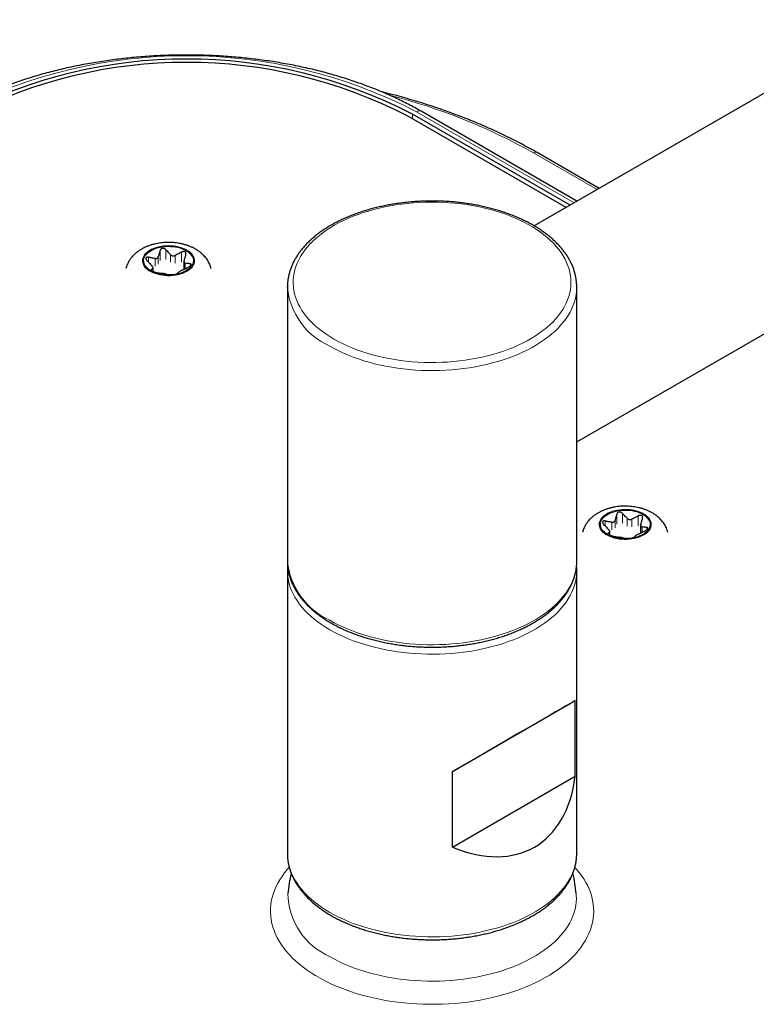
# Model space of a CAD drawing. Header units: millimetres. Extents: x 8 to 2314, y 12 to 2305.
# Tile 142 of 156: x 1878 to 1942, y 1067 to 1152. Entities that reach past the tile are written whole.
import ezdxf

# ---------------------------------------------------------------- set-up
doc = ezdxf.new("R2010")
doc.units = ezdxf.units.MM

msp = doc.modelspace()

# ---------------------------------------------------------------- linework, layer by layer
at = {"color": 7, "linetype": 'Continuous', "lineweight": 30}
for p, q in [((2186.051, 1286.628), (1922.718, 1134.609)), ((1926.394, 1115.947), (2195.695, 1271.411)), ((1925.473, 1136.2), (1911.853, 1144.063)), ((1925.818, 1136.399), (1912.197, 1144.262)), ((1926.41, 1136.741), (1912.955, 1144.508)), ((1928.325, 1137.846), (1922.962, 1140.942)), ((1892.459, 1131.529), (1892.459, 1130.896)), ((1889.791, 1130.679), (1889.791, 1130.992)), ((1901.394, 1129.33), (1901.394, 1105.65)), ((1901.394, 1129.298), (1901.394, 1129.33)), ((1926.394, 1120.696), (1926.394, 1129.33)), ((1926.394, 1105.65), (1926.394, 1117.548)), ((1929.248, 1107.901), (1929.248, 1108.214)), ((1931.916, 1108.751), (1931.916, 1108.118)), ((1901.394, 1105.65), (1901.394, 1105.627)), ((1926.394, 1105.636), (1926.394, 1105.65)), ((1901.394, 1104.834), (1901.394, 1080.42)), ((1926.394, 1104.866), (1926.394, 1104.834)), ((1926.394, 1080.42), (1926.394, 1104.834)), ((1915.662, 1087.483), (1926.268, 1093.607)), ((1926.268, 1087.074), (1926.268, 1093.607)), ((1915.662, 1080.951), (1915.662, 1087.483)), ((1915.662, 1080.951), (1926.268, 1087.074)), ((1926.394, 1080.42), (1926.394, 1080.405))]:
    msp.add_line(p, q, dxfattribs=at)
at = {"color": 252, "linetype": 'Continuous', "lineweight": 0}
for p, q in [((1912.191, 1143.868), (1912.197, 1144.262)), ((1926.176, 1136.605), (1912.555, 1144.468)), ((1928.15, 1137.745), (1922.662, 1140.913)), ((1890.242, 1131.301), (1890.242, 1131.956)), ((1890.393, 1132.477), (1890.393, 1131.626)), ((1890.895, 1131.703), (1890.895, 1132.555)), ((1891.307, 1132.121), (1891.307, 1131.465)), ((1891.693, 1131.405), (1891.693, 1132.061)), ((1892.256, 1132.344), (1892.256, 1131.493)), ((1889.396, 1131.468), (1889.396, 1131.902)), ((1889.959, 1131.793), (1889.959, 1131.137)), ((1892.576, 1130.911), (1892.576, 1131.388)), ((1892.988, 1131.346), (1892.988, 1131.15)), ((1889.627, 1130.788), (1889.627, 1130.826)), ((1889.777, 1130.955), (1889.777, 1130.685)), ((1928.853, 1108.691), (1928.853, 1109.124)), ((1929.416, 1109.015), (1929.416, 1108.359)), ((1929.699, 1108.523), (1929.699, 1109.179)), ((1929.849, 1109.699), (1929.849, 1108.848)), ((1930.351, 1108.925), (1930.351, 1109.777)), ((1930.763, 1109.343), (1930.763, 1108.687)), ((1931.15, 1108.628), (1931.15, 1109.283)), ((1931.713, 1109.566), (1931.713, 1108.715)), ((1929.234, 1108.177), (1929.234, 1107.907)), ((1932.033, 1108.133), (1932.033, 1108.61)), ((1932.445, 1108.568), (1932.445, 1108.372)), ((1929.083, 1108.01), (1929.083, 1108.048))]:
    msp.add_line(p, q, dxfattribs=at)
at = {"color": 252, "linetype": 'Continuous', "lineweight": 0, "flags": 128}
for points in [[(1905.409, 1124.84), (1905.779, 1124.635), (1906.164, 1124.439), (1906.563, 1124.254), (1906.976, 1124.078), (1907.401, 1123.912), (1907.839, 1123.758), (1908.287, 1123.614), (1908.745, 1123.481), (1909.213, 1123.36), (1909.689, 1123.25), (1910.174, 1123.152), (1910.664, 1123.066), (1911.161, 1122.993), (1911.663, 1122.932), (1912.169, 1122.883), (1912.678, 1122.846), (1913.189, 1122.823), (1913.702, 1122.812), (1914.215, 1122.813), (1914.727, 1122.828), (1915.238, 1122.854), (1915.746, 1122.894), (1916.251, 1122.946), (1916.751, 1123.01), (1917.247, 1123.087), (1917.736, 1123.175), (1918.218, 1123.276), (1918.693, 1123.389), (1919.158, 1123.513), (1919.614, 1123.649), (1920.06, 1123.795), (1920.494, 1123.953), (1920.916, 1124.121), (1921.326, 1124.299), (1921.721, 1124.487), (1922.103, 1124.685), (1922.469, 1124.892), (1922.82, 1125.108), (1923.155, 1125.333), (1923.472, 1125.565), (1923.773, 1125.805), (1924.055, 1126.053), (1924.318, 1126.307), (1924.563, 1126.567), (1924.788, 1126.833), (1924.993, 1127.104), (1925.178, 1127.381), (1925.342, 1127.661), (1925.485, 1127.945), (1925.607, 1128.233), (1925.708, 1128.523), (1925.787, 1128.816), (1925.845, 1129.11), (1925.88, 1129.405), (1925.894, 1129.701), (1925.886, 1129.997), (1925.855, 1130.293), (1925.803, 1130.587), (1925.73, 1130.88), (1925.634, 1131.171), (1925.518, 1131.46), (1925.38, 1131.745), (1925.221, 1132.026), (1925.041, 1132.304), (1924.841, 1132.576), (1924.621, 1132.844), (1924.381, 1133.105), (1924.122, 1133.361), (1923.845, 1133.61), (1923.549, 1133.852), (1923.236, 1134.086), (1922.905, 1134.313), (1922.559, 1134.531), (1922.196, 1134.74), (1921.818, 1134.941), (1921.426, 1135.131), (1921.02, 1135.312), (1920.601, 1135.483), (1920.169, 1135.643), (1919.727, 1135.792), (1919.273, 1135.931), (1918.81, 1136.058), (1918.338, 1136.173), (1917.857, 1136.277), (1917.37, 1136.369), (1916.876, 1136.448), (1916.376, 1136.516), (1915.872, 1136.571), (1915.365, 1136.613), (1914.855, 1136.643), (1914.343, 1136.661), (1913.83, 1136.666), (1913.317, 1136.658), (1912.806, 1136.637), (1912.296, 1136.604), (1911.789, 1136.558), (1911.286, 1136.5), (1910.788, 1136.43), (1910.296, 1136.347), (1909.81, 1136.252), (1909.331, 1136.145), (1908.861, 1136.027), (1908.4, 1135.897), (1907.95, 1135.756), (1907.51, 1135.604), (1907.081, 1135.441), (1906.665, 1135.268), (1906.263, 1135.084), (1905.874, 1134.891), (1905.5, 1134.689), (1905.141, 1134.477), (1904.798, 1134.257), (1904.472, 1134.028), (1904.163, 1133.792), (1903.872, 1133.548), (1903.599, 1133.298), (1903.345, 1133.041), (1903.11, 1132.777), (1902.895, 1132.509), (1902.7, 1132.235), (1902.526, 1131.956), (1902.372, 1131.674), (1902.239, 1131.388), (1902.128, 1131.099), (1902.038, 1130.807), (1901.969, 1130.514), (1901.923, 1130.219), (1901.898, 1129.923), (1901.896, 1129.627), (1901.915, 1129.331), (1901.956, 1129.036), (1902.019, 1128.742), (1902.103, 1128.45), (1902.209, 1128.161), (1902.337, 1127.874), (1902.485, 1127.591), (1902.655, 1127.311), (1902.845, 1127.036), (1903.055, 1126.766), (1903.285, 1126.501), (1903.534, 1126.243), (1903.802, 1125.99), (1904.089, 1125.745), (1904.393, 1125.506), (1904.715, 1125.276), (1905.054, 1125.054), (1905.409, 1124.84)], [(1892.716, 1132.526), (1892.55, 1132.613), (1892.369, 1132.69), (1892.176, 1132.756), (1891.973, 1132.81), (1891.761, 1132.853), (1891.543, 1132.884), (1891.321, 1132.901), (1891.097, 1132.906), (1890.873, 1132.898), (1890.652, 1132.877), (1890.435, 1132.844), (1890.225, 1132.798), (1890.025, 1132.74), (1889.835, 1132.671), (1889.657, 1132.592), (1889.495, 1132.503), (1889.349, 1132.404), (1889.22, 1132.298), (1889.11, 1132.185), (1889.021, 1132.067), (1888.952, 1131.944), (1888.905, 1131.817), (1888.88, 1131.688), (1888.877, 1131.559), (1888.896, 1131.43), (1888.938, 1131.303), (1889.001, 1131.178), (1889.086, 1131.058), (1889.191, 1130.944), (1889.315, 1130.836), (1889.457, 1130.736), (1889.615, 1130.644), (1889.789, 1130.562), (1889.976, 1130.491), (1890.174, 1130.43), (1890.382, 1130.381), (1890.597, 1130.345), (1890.818, 1130.321), (1891.041, 1130.309), (1891.265, 1130.311), (1891.488, 1130.325), (1891.707, 1130.353), (1891.921, 1130.392), (1892.127, 1130.444), (1892.322, 1130.508), (1892.506, 1130.582), (1892.676, 1130.666), (1892.831, 1130.76), (1892.968, 1130.862), (1893.088, 1130.972), (1893.187, 1131.088), (1893.267, 1131.209), (1893.325, 1131.334), (1893.361, 1131.462), (1893.375, 1131.591), (1893.367, 1131.721), (1893.336, 1131.849), (1893.283, 1131.975), (1893.209, 1132.097), (1893.114, 1132.214), (1893, 1132.326), (1892.867, 1132.43), (1892.716, 1132.526)], [(1926.394, 1129.325), (1926.393, 1129.254), (1926.377, 1128.952), (1926.339, 1128.651), (1926.278, 1128.351), (1926.196, 1128.052), (1926.093, 1127.756), (1925.968, 1127.462), (1925.822, 1127.172), (1925.655, 1126.886), (1925.467, 1126.603), (1925.259, 1126.326), (1925.032, 1126.054), (1924.784, 1125.788), (1924.518, 1125.527), (1924.232, 1125.274), (1923.929, 1125.028), (1923.608, 1124.789), (1923.27, 1124.558), (1922.916, 1124.335), (1922.546, 1124.122), (1922.16, 1123.917), (1921.76, 1123.722), (1921.347, 1123.537), (1920.92, 1123.362), (1920.481, 1123.197), (1920.03, 1123.043), (1919.569, 1122.9), (1919.097, 1122.769), (1918.617, 1122.649), (1918.128, 1122.541), (1917.632, 1122.444), (1917.129, 1122.36), (1916.621, 1122.288), (1916.108, 1122.228), (1915.59, 1122.181), (1915.07, 1122.146), (1914.548, 1122.124), (1914.025, 1122.114), (1913.501, 1122.117), (1912.979, 1122.133), (1912.457, 1122.162), (1911.939, 1122.203), (1911.423, 1122.256), (1910.912, 1122.322), (1910.407, 1122.4), (1909.907, 1122.491), (1909.414, 1122.593), (1908.93, 1122.707), (1908.454, 1122.833), (1907.987, 1122.97), (1907.531, 1123.119), (1907.086, 1123.278), (1906.653, 1123.448), (1906.233, 1123.628), (1905.826, 1123.818), (1905.433, 1124.018), (1905.055, 1124.227)], [(1932.173, 1109.748), (1932.006, 1109.835), (1931.826, 1109.912), (1931.633, 1109.978), (1931.43, 1110.033), (1931.218, 1110.075), (1931, 1110.106), (1930.778, 1110.124), (1930.554, 1110.128), (1930.33, 1110.12), (1930.108, 1110.099), (1929.892, 1110.066), (1929.682, 1110.02), (1929.481, 1109.962), (1929.291, 1109.894), (1929.114, 1109.814), (1928.952, 1109.725), (1928.805, 1109.627), (1928.677, 1109.521), (1928.567, 1109.408), (1928.477, 1109.289), (1928.408, 1109.166), (1928.361, 1109.039), (1928.336, 1108.91), (1928.333, 1108.781), (1928.353, 1108.652), (1928.395, 1108.525), (1928.458, 1108.401), (1928.543, 1108.281), (1928.647, 1108.166), (1928.771, 1108.058), (1928.913, 1107.958), (1929.072, 1107.866), (1929.246, 1107.784), (1929.432, 1107.713), (1929.631, 1107.652), (1929.839, 1107.604), (1930.054, 1107.567), (1930.274, 1107.543), (1930.498, 1107.532), (1930.722, 1107.533), (1930.945, 1107.548), (1931.164, 1107.575), (1931.378, 1107.615), (1931.583, 1107.666), (1931.779, 1107.73), (1931.963, 1107.804), (1932.133, 1107.888), (1932.287, 1107.982), (1932.425, 1108.085), (1932.544, 1108.194), (1932.644, 1108.31), (1932.723, 1108.431), (1932.781, 1108.556), (1932.818, 1108.684), (1932.832, 1108.813), (1932.823, 1108.943), (1932.792, 1109.071), (1932.74, 1109.197), (1932.666, 1109.319), (1932.571, 1109.437), (1932.456, 1109.548), (1932.323, 1109.652), (1932.173, 1109.748)], [(1905.055, 1100.548), (1905.433, 1100.339), (1905.826, 1100.139), (1906.233, 1099.948), (1906.653, 1099.768), (1907.086, 1099.598), (1907.531, 1099.439), (1907.987, 1099.291), (1908.454, 1099.154), (1908.93, 1099.028), (1909.414, 1098.914), (1909.907, 1098.811), (1910.407, 1098.721), (1910.912, 1098.643), (1911.423, 1098.577), (1911.939, 1098.523), (1912.457, 1098.482), (1912.979, 1098.454), (1913.501, 1098.438), (1914.025, 1098.435), (1914.548, 1098.444), (1915.07, 1098.466), (1915.59, 1098.501), (1916.108, 1098.548), (1916.621, 1098.608), (1917.129, 1098.68), (1917.632, 1098.764), (1918.128, 1098.861), (1918.617, 1098.969), (1919.097, 1099.089), (1919.569, 1099.221), (1920.03, 1099.364), (1920.481, 1099.517), (1920.92, 1099.682), (1921.347, 1099.857), (1921.76, 1100.042), (1922.16, 1100.237), (1922.546, 1100.442), (1922.916, 1100.656), (1923.27, 1100.878), (1923.608, 1101.109), (1923.929, 1101.348), (1924.232, 1101.594), (1924.518, 1101.848), (1924.784, 1102.108), (1925.032, 1102.374), (1925.259, 1102.646), (1925.467, 1102.924), (1925.655, 1103.206), (1925.822, 1103.492), (1925.968, 1103.783), (1926.093, 1104.076), (1926.196, 1104.372), (1926.278, 1104.671), (1926.339, 1104.971), (1926.377, 1105.273), (1926.393, 1105.575), (1926.394, 1105.636)], [(1926.394, 1104.834), (1926.393, 1104.758), (1926.377, 1104.456), (1926.339, 1104.155), (1926.278, 1103.854), (1926.196, 1103.556), (1926.093, 1103.26), (1925.968, 1102.966), (1925.822, 1102.676), (1925.655, 1102.389), (1925.467, 1102.107), (1925.259, 1101.83), (1925.032, 1101.558), (1924.784, 1101.291), (1924.518, 1101.031), (1924.232, 1100.778), (1923.929, 1100.531), (1923.608, 1100.293), (1923.27, 1100.062), (1922.916, 1099.839), (1922.546, 1099.625), (1922.16, 1099.421), (1921.76, 1099.226), (1921.347, 1099.041), (1920.92, 1098.865), (1920.481, 1098.701), (1920.03, 1098.547), (1919.569, 1098.404), (1919.097, 1098.273), (1918.617, 1098.153), (1918.128, 1098.044), (1917.632, 1097.948), (1917.129, 1097.864), (1916.621, 1097.791), (1916.108, 1097.732), (1915.59, 1097.684), (1915.07, 1097.65), (1914.548, 1097.628), (1914.025, 1097.618), (1913.501, 1097.621), (1912.979, 1097.637), (1912.457, 1097.666), (1911.939, 1097.707), (1911.423, 1097.76), (1910.912, 1097.826), (1910.407, 1097.904), (1909.907, 1097.995), (1909.414, 1098.097), (1908.93, 1098.211), (1908.454, 1098.337), (1907.987, 1098.474), (1907.531, 1098.623), (1907.086, 1098.782), (1906.653, 1098.952), (1906.233, 1099.132), (1905.826, 1099.322), (1905.433, 1099.522), (1905.055, 1099.731), (1904.693, 1099.949), (1904.347, 1100.176), (1904.017, 1100.411), (1903.705, 1100.654), (1903.411, 1100.904), (1903.135, 1101.16), (1902.878, 1101.424), (1902.64, 1101.693), (1902.422, 1101.968), (1902.224, 1102.248), (1902.047, 1102.532), (1901.89, 1102.821), (1901.755, 1103.113), (1901.641, 1103.407), (1901.548, 1103.705), (1901.477, 1104.004), (1901.428, 1104.305), (1901.4, 1104.607), (1901.394, 1104.839)], [(1926.394, 1080.405), (1926.393, 1080.345), (1926.377, 1080.043), (1926.339, 1079.741), (1926.278, 1079.441), (1926.196, 1079.142), (1926.093, 1078.846), (1925.968, 1078.553), (1925.822, 1078.262), (1925.655, 1077.976), (1925.467, 1077.694), (1925.259, 1077.416), (1925.032, 1077.144), (1924.784, 1076.878), (1924.518, 1076.618), (1924.232, 1076.364), (1923.929, 1076.118), (1923.608, 1075.879), (1923.27, 1075.648), (1922.916, 1075.426), (1922.546, 1075.212), (1922.16, 1075.007), (1921.76, 1074.812), (1921.347, 1074.627), (1920.92, 1074.452), (1920.481, 1074.287), (1920.03, 1074.133), (1919.569, 1073.991), (1919.097, 1073.859), (1918.617, 1073.739), (1918.128, 1073.631), (1917.632, 1073.534), (1917.129, 1073.45), (1916.621, 1073.378), (1916.108, 1073.318), (1915.59, 1073.271), (1915.07, 1073.236), (1914.548, 1073.214), (1914.025, 1073.205), (1913.501, 1073.208), (1912.979, 1073.223), (1912.457, 1073.252), (1911.939, 1073.293), (1911.423, 1073.346), (1910.912, 1073.412), (1910.407, 1073.491), (1909.907, 1073.581), (1909.414, 1073.683), (1908.93, 1073.798), (1908.454, 1073.923), (1907.987, 1074.061), (1907.531, 1074.209), (1907.086, 1074.368), (1906.653, 1074.538), (1906.233, 1074.718), (1905.826, 1074.909), (1905.433, 1075.108), (1905.055, 1075.318), (1904.693, 1075.536), (1904.347, 1075.763), (1904.017, 1075.997), (1903.705, 1076.24), (1903.411, 1076.49), (1903.135, 1076.747), (1902.878, 1077.01), (1902.64, 1077.28), (1902.422, 1077.554), (1902.224, 1077.834), (1902.047, 1078.119), (1901.89, 1078.407), (1901.755, 1078.699), (1901.641, 1078.994), (1901.548, 1079.291), (1901.477, 1079.591), (1901.428, 1079.892), (1901.4, 1080.194), (1901.394, 1080.42)], [(1926.237, 1079.208), (1926.349, 1079.084), (1926.588, 1078.797), (1926.808, 1078.505), (1927.008, 1078.208), (1927.187, 1077.907), (1927.346, 1077.602), (1927.484, 1077.293), (1927.6, 1076.982), (1927.695, 1076.668), (1927.768, 1076.352), (1927.82, 1076.035), (1927.85, 1075.717), (1927.858, 1075.398), (1927.844, 1075.08), (1927.809, 1074.762), (1927.752, 1074.445), (1927.673, 1074.13), (1927.573, 1073.817), (1927.451, 1073.506), (1927.308, 1073.198), (1927.145, 1072.894), (1926.96, 1072.594), (1926.755, 1072.298), (1926.53, 1072.007), (1926.286, 1071.722), (1926.022, 1071.442), (1925.739, 1071.169), (1925.437, 1070.902), (1925.118, 1070.642), (1924.781, 1070.39), (1924.427, 1070.146), (1924.056, 1069.909), (1923.67, 1069.682), (1923.269, 1069.464), (1922.852, 1069.254), (1922.422, 1069.055), (1921.979, 1068.865), (1921.523, 1068.686), (1921.055, 1068.517), (1920.575, 1068.36), (1920.086, 1068.213), (1919.586, 1068.077), (1919.078, 1067.953), (1918.562, 1067.841), (1918.038, 1067.74), (1917.508, 1067.652), (1916.972, 1067.575), (1916.432, 1067.511), (1915.888, 1067.46), (1915.34, 1067.42), (1914.79, 1067.394), (1914.239, 1067.379), (1913.687, 1067.378), (1913.136, 1067.389), (1912.585, 1067.412), (1912.037, 1067.449), (1911.492, 1067.497), (1910.95, 1067.558), (1910.413, 1067.631), (1909.882, 1067.717), (1909.356, 1067.814), (1908.838, 1067.924), (1908.328, 1068.045), (1907.826, 1068.178), (1907.334, 1068.322), (1906.852, 1068.477), (1906.381, 1068.643), (1905.922, 1068.82), (1905.475, 1069.007), (1905.042, 1069.204), (1904.622, 1069.41), (1904.217, 1069.627), (1903.827, 1069.852), (1903.452, 1070.086), (1903.094, 1070.328), (1902.753, 1070.578), (1902.429, 1070.836), (1902.123, 1071.101), (1901.835, 1071.373), (1901.566, 1071.651), (1901.317, 1071.935), (1901.087, 1072.225), (1900.877, 1072.52), (1900.688, 1072.819), (1900.519, 1073.122), (1900.371, 1073.429), (1900.244, 1073.739), (1900.138, 1074.052), (1900.054, 1074.366), (1899.991, 1074.683), (1899.95, 1075.001), (1899.931, 1075.319), (1899.934, 1075.637), (1899.959, 1075.956), (1900.005, 1076.273), (1900.073, 1076.589), (1900.162, 1076.903), (1900.273, 1077.216), (1900.406, 1077.525), (1900.559, 1077.831), (1900.733, 1078.133), (1900.928, 1078.431), (1901.143, 1078.724), (1901.377, 1079.013), (1901.553, 1079.211)], [(1905.078, 1071.486), (1905.455, 1071.277), (1905.846, 1071.078), (1906.252, 1070.888), (1906.671, 1070.709), (1907.103, 1070.539), (1907.547, 1070.38), (1908.002, 1070.232), (1908.467, 1070.095), (1908.942, 1069.97), (1909.426, 1069.856), (1909.917, 1069.754), (1910.416, 1069.664), (1910.92, 1069.586), (1911.43, 1069.52), (1911.944, 1069.467), (1912.461, 1069.426), (1912.981, 1069.397), (1913.502, 1069.382), (1914.025, 1069.378), (1914.547, 1069.388), (1915.067, 1069.41), (1915.586, 1069.445), (1916.102, 1069.492), (1916.614, 1069.551), (1917.121, 1069.623), (1917.622, 1069.707), (1918.117, 1069.803), (1918.605, 1069.912), (1919.084, 1070.031), (1919.554, 1070.162), (1920.015, 1070.305), (1920.464, 1070.458), (1920.902, 1070.623), (1921.328, 1070.797), (1921.74, 1070.982), (1922.139, 1071.177), (1922.524, 1071.381), (1922.893, 1071.594), (1923.246, 1071.816), (1923.583, 1072.046), (1923.904, 1072.284), (1924.206, 1072.53), (1924.491, 1072.783), (1924.756, 1073.042), (1925.003, 1073.308), (1925.23, 1073.579), (1925.438, 1073.856), (1925.625, 1074.138), (1925.792, 1074.423), (1925.937, 1074.713), (1926.062, 1075.006), (1926.165, 1075.301), (1926.247, 1075.599), (1926.307, 1075.898), (1926.345, 1076.199), (1926.361, 1076.5), (1926.356, 1076.802), (1926.346, 1076.94)]]:
    msp.add_lwpolyline(points, dxfattribs=at)
at = {"color": 7, "linetype": 'Continuous', "lineweight": 30, "flags": 128}
for points in [[(1889.605, 1130.73), (1889.459, 1130.823), (1889.33, 1130.924), (1889.219, 1131.033), (1889.129, 1131.147), (1889.058, 1131.266), (1889.009, 1131.388), (1888.981, 1131.513), (1888.976, 1131.639), (1888.992, 1131.764), (1889.031, 1131.888), (1889.091, 1132.009), (1889.171, 1132.126), (1889.272, 1132.237), (1889.392, 1132.342), (1889.53, 1132.439), (1889.684, 1132.528), (1889.853, 1132.608), (1890.034, 1132.677), (1890.227, 1132.735), (1890.43, 1132.782), (1890.639, 1132.816), (1890.854, 1132.839), (1891.071, 1132.848), (1891.288, 1132.845), (1891.504, 1132.829), (1891.717, 1132.801), (1891.923, 1132.76), (1892.121, 1132.707), (1892.308, 1132.644), (1892.484, 1132.569), (1892.645, 1132.485), (1892.791, 1132.392), (1892.92, 1132.29), (1893.031, 1132.182), (1893.122, 1132.068), (1893.192, 1131.949), (1893.241, 1131.826), (1893.269, 1131.702), (1893.274, 1131.576), (1893.258, 1131.451), (1893.219, 1131.327), (1893.16, 1131.206), (1893.079, 1131.089), (1892.978, 1130.978), (1892.858, 1130.873), (1892.72, 1130.775), (1892.566, 1130.686), (1892.398, 1130.607), (1892.216, 1130.538), (1892.023, 1130.48), (1891.821, 1130.433), (1891.611, 1130.398), (1891.397, 1130.376), (1891.18, 1130.367), (1890.962, 1130.37), (1890.746, 1130.386), (1890.534, 1130.414), (1890.328, 1130.455), (1890.13, 1130.507), (1889.942, 1130.571), (1889.766, 1130.645), (1889.605, 1130.73)], [(1929.061, 1107.952), (1928.915, 1108.045), (1928.787, 1108.147), (1928.676, 1108.255), (1928.585, 1108.369), (1928.515, 1108.488), (1928.465, 1108.611), (1928.438, 1108.735), (1928.432, 1108.861), (1928.449, 1108.986), (1928.487, 1109.11), (1928.547, 1109.231), (1928.628, 1109.348), (1928.729, 1109.459), (1928.849, 1109.564), (1928.986, 1109.662), (1929.14, 1109.751), (1929.309, 1109.83), (1929.491, 1109.899), (1929.684, 1109.957), (1929.886, 1110.004), (1930.096, 1110.039), (1930.31, 1110.061), (1930.527, 1110.07), (1930.745, 1110.067), (1930.961, 1110.051), (1931.173, 1110.023), (1931.379, 1109.982), (1931.577, 1109.93), (1931.765, 1109.866), (1931.94, 1109.791), (1932.102, 1109.707), (1932.248, 1109.614), (1932.377, 1109.513), (1932.487, 1109.404), (1932.578, 1109.29), (1932.649, 1109.171), (1932.698, 1109.049), (1932.725, 1108.924), (1932.731, 1108.798), (1932.714, 1108.673), (1932.676, 1108.549), (1932.616, 1108.428), (1932.535, 1108.311), (1932.435, 1108.2), (1932.315, 1108.095), (1932.177, 1107.998), (1932.023, 1107.909), (1931.854, 1107.829), (1931.672, 1107.76), (1931.479, 1107.702), (1931.277, 1107.655), (1931.068, 1107.621), (1930.853, 1107.598), (1930.636, 1107.589), (1930.418, 1107.592), (1930.202, 1107.608), (1929.99, 1107.636), (1929.784, 1107.677), (1929.586, 1107.729), (1929.399, 1107.793), (1929.223, 1107.868), (1929.061, 1107.952)]]:
    msp.add_lwpolyline(points, dxfattribs=at)
at = {"color": 252, "linetype": 'Continuous', "lineweight": 0}
for centre, radius, start, end in [((1892.681, 1106.111), 43.2, 62.60967, 117.39033), ((1897.775, 1096.731), 50.709, 60.60854, 75.71814), ((1912.789, 1144.141), 0.402, 65.68065, 125.62981), ((1922.838, 1140.667), 0.302, 65.69288, 125.61758), ((1907.594, 1129.917), 6.23, 185.70577, 245.95648), ((1907.703, 1106.316), 6.347, 186.22828, 245.33996), ((1907.51, 1077.047), 6.069, 181.00637, 246.37192)]:
    msp.add_arc(centre, radius, start, end, dxfattribs=at)
at = {"color": 7, "linetype": 'Continuous', "lineweight": 30}
for centre, radius, start, end in [((1892.681, 1106.626), 42.395, 62.59051, 117.40949), ((1892.681, 1107.091), 41.647, 62.59051, 117.40949), ((1913.894, 1075.847), 12.5, 166.84297, 174.98152), ((1913.894, 1075.847), 12.5, 5.01848, 13.14251)]:
    msp.add_arc(centre, radius, start, end, dxfattribs=at)
for centre, major_axis, ratio, start_param, end_param in [((1913.894, 1086.462), (12.5, 7.217), 0.00007, 0.141856, 1.428859), ((1913.894, 1096.26), (-8.839, 15.309), 0.577335, 2.498051, 3.785053)]:
    msp.add_ellipse(centre, major_axis=major_axis, ratio=ratio, start_param=start_param, end_param=end_param, dxfattribs=at)
for points, knots in [([(1912.955, 1144.508), (1912.86, 1144.563), (1912.584, 1144.721), (1912.116, 1144.976), (1911.549, 1145.27), (1910.97, 1145.555), (1910.377, 1145.831), (1909.773, 1146.097), (1909.158, 1146.355), (1908.531, 1146.602), (1907.894, 1146.84), (1907.246, 1147.067), (1906.589, 1147.285), (1905.922, 1147.493), (1905.246, 1147.69), (1904.562, 1147.876), (1903.87, 1148.053), (1903.171, 1148.218), (1902.464, 1148.373), (1901.751, 1148.516), (1901.032, 1148.649), (1900.307, 1148.771), (1899.577, 1148.882), (1898.843, 1148.981), (1898.104, 1149.07), (1897.362, 1149.147), (1896.616, 1149.212), (1895.868, 1149.266), (1895.118, 1149.309), (1894.366, 1149.341), (1893.613, 1149.361), (1892.86, 1149.369), (1892.106, 1149.366), (1891.353, 1149.352), (1890.6, 1149.326), (1889.849, 1149.288), (1889.1, 1149.239), (1888.354, 1149.179), (1887.61, 1149.108), (1886.869, 1149.025), (1886.133, 1148.93), (1885.401, 1148.825), (1884.674, 1148.709), (1883.952, 1148.581), (1883.236, 1148.442), (1882.526, 1148.293), (1881.823, 1148.133), (1881.128, 1147.962), (1880.44, 1147.78), (1879.76, 1147.588), (1879.089, 1147.385), (1878.427, 1147.172), (1877.775, 1146.949), (1877.133, 1146.716), (1876.501, 1146.474), (1875.88, 1146.221), (1875.27, 1145.959), (1874.672, 1145.687), (1874.086, 1145.406), (1873.513, 1145.116), (1872.952, 1144.818), (1872.588, 1144.611), (1872.406, 1144.508)], [0, 0, 0, 0, 0.008884, 0.025716, 0.042547, 0.059375, 0.076201, 0.093024, 0.109844, 0.126662, 0.143476, 0.160288, 0.177096, 0.193901, 0.210703, 0.227503, 0.244299, 0.261093, 0.277885, 0.294674, 0.31146, 0.328245, 0.345028, 0.361809, 0.378589, 0.395367, 0.412144, 0.42892, 0.445695, 0.46247, 0.479244, 0.496018, 0.512791, 0.529565, 0.546339, 0.563114, 0.579889, 0.596665, 0.613442, 0.63022, 0.646999, 0.663781, 0.680563, 0.697348, 0.714135, 0.730924, 0.747715, 0.764509, 0.781306, 0.798106, 0.814909, 0.831715, 0.848524, 0.865336, 0.882152, 0.898972, 0.915794, 0.932621, 0.94945, 0.966282, 0.983118, 1, 1, 1, 1]), ([(1922.962, 1140.942), (1922.847, 1141.009), (1922.512, 1141.2), (1921.949, 1141.511), (1921.267, 1141.872), (1920.572, 1142.224), (1919.865, 1142.567), (1919.145, 1142.901), (1918.412, 1143.226), (1917.669, 1143.542), (1916.914, 1143.849), (1916.147, 1144.146), (1915.371, 1144.433), (1914.583, 1144.71), (1913.786, 1144.978), (1912.98, 1145.235), (1912.164, 1145.483), (1911.339, 1145.72), (1910.505, 1145.946), (1909.907, 1146.103), (1909.585, 1146.18), (1909.546, 1146.19)], [0, 0, 0, 0, 0.029849, 0.086489, 0.143125, 0.199759, 0.25639, 0.313017, 0.36964, 0.426259, 0.482875, 0.539485, 0.596092, 0.652694, 0.709292, 0.765885, 0.822474, 0.879059, 0.935641, 0.992218, 1, 1, 1, 1]), ([(1926.392, 1129.324), (1926.392, 1129.395), (1926.392, 1129.564), (1926.369, 1129.832), (1926.326, 1130.129), (1926.264, 1130.423), (1926.182, 1130.716), (1926.08, 1131.007), (1925.96, 1131.295), (1925.82, 1131.58), (1925.661, 1131.862), (1925.483, 1132.14), (1925.287, 1132.413), (1925.072, 1132.682), (1924.839, 1132.945), (1924.588, 1133.202), (1924.321, 1133.453), (1924.036, 1133.697), (1923.736, 1133.934), (1923.42, 1134.163), (1923.089, 1134.385), (1922.743, 1134.598), (1922.383, 1134.802), (1922.01, 1134.998), (1921.625, 1135.184), (1921.227, 1135.361), (1920.818, 1135.529), (1920.399, 1135.686), (1919.969, 1135.833), (1919.53, 1135.97), (1919.082, 1136.097), (1918.626, 1136.213), (1918.163, 1136.318), (1917.693, 1136.412), (1917.218, 1136.495), (1916.737, 1136.567), (1916.252, 1136.628), (1915.764, 1136.677), (1915.272, 1136.715), (1914.778, 1136.741), (1914.283, 1136.756), (1913.788, 1136.759), (1913.292, 1136.751), (1912.798, 1136.731), (1912.305, 1136.7), (1911.815, 1136.657), (1911.328, 1136.603), (1910.845, 1136.538), (1910.366, 1136.461), (1909.893, 1136.373), (1909.426, 1136.274), (1908.966, 1136.165), (1908.514, 1136.044), (1908.07, 1135.913), (1907.634, 1135.772), (1907.209, 1135.62), (1906.794, 1135.458), (1906.389, 1135.287), (1905.997, 1135.106), (1905.616, 1134.915), (1905.249, 1134.716), (1904.895, 1134.507), (1904.555, 1134.29), (1904.229, 1134.065), (1903.919, 1133.832), (1903.625, 1133.591), (1903.347, 1133.343), (1903.085, 1133.088), (1902.841, 1132.826), (1902.615, 1132.559), (1902.407, 1132.286), (1902.218, 1132.008), (1902.048, 1131.726), (1901.897, 1131.44), (1901.765, 1131.15), (1901.653, 1130.858), (1901.561, 1130.564), (1901.489, 1130.268), (1901.436, 1129.971), (1901.405, 1129.673), (1901.392, 1129.448), (1901.395, 1129.322), (1901.396, 1129.295)], [0, 0, 0, 0, 0.008706, 0.020973, 0.033244, 0.045532, 0.057847, 0.070199, 0.082593, 0.095034, 0.107524, 0.120063, 0.132649, 0.145276, 0.157941, 0.170638, 0.183361, 0.196104, 0.208863, 0.221632, 0.234409, 0.247189, 0.259971, 0.272751, 0.285528, 0.298302, 0.311072, 0.323836, 0.336596, 0.349351, 0.362101, 0.374846, 0.387587, 0.400324, 0.413058, 0.425788, 0.438515, 0.45124, 0.463963, 0.476685, 0.489406, 0.502127, 0.514847, 0.527568, 0.54029, 0.553013, 0.565737, 0.578464, 0.591194, 0.603927, 0.616664, 0.629405, 0.642151, 0.654901, 0.667657, 0.680418, 0.693185, 0.705958, 0.718737, 0.731521, 0.74431, 0.757104, 0.769901, 0.782699, 0.795496, 0.808289, 0.821074, 0.833846, 0.846602, 0.859335, 0.87204, 0.88471, 0.89734, 0.909924, 0.922459, 0.934944, 0.947377, 0.959762, 0.972105, 0.984414, 0.996697, 1, 1, 1, 1]), ([(1894.804, 1130.937), (1894.799, 1130.958), (1894.779, 1131.047), (1894.725, 1131.2), (1894.642, 1131.393), (1894.541, 1131.579), (1894.423, 1131.758), (1894.289, 1131.93), (1894.137, 1132.094), (1893.97, 1132.249), (1893.786, 1132.395), (1893.616, 1132.511), (1893.463, 1132.603), (1893.302, 1132.691), (1893.101, 1132.788), (1892.859, 1132.886), (1892.608, 1132.97), (1892.35, 1133.04), (1892.086, 1133.097), (1891.819, 1133.139), (1891.548, 1133.167), (1891.276, 1133.182), (1891.003, 1133.182), (1890.731, 1133.169), (1890.46, 1133.142), (1890.191, 1133.102), (1889.926, 1133.047), (1889.665, 1132.977), (1889.409, 1132.893), (1889.161, 1132.793), (1888.92, 1132.678), (1888.691, 1132.548), (1888.475, 1132.403), (1888.274, 1132.244), (1888.097, 1132.078), (1887.939, 1131.903), (1887.799, 1131.719), (1887.675, 1131.522), (1887.573, 1131.317), (1887.495, 1131.123), (1887.461, 1130.994), (1887.446, 1130.937)], [0, 0, 0, 0, 0.00736, 0.030774, 0.054319, 0.078089, 0.102183, 0.126694, 0.151709, 0.177291, 0.203471, 0.230231, 0.245526, 0.262311, 0.290164, 0.318073, 0.346037, 0.373954, 0.401781, 0.429508, 0.457151, 0.48474, 0.512316, 0.539923, 0.567595, 0.59538, 0.623324, 0.651468, 0.67984, 0.708444, 0.737251, 0.766166, 0.795007, 0.823583, 0.851705, 0.876411, 0.90327, 0.929519, 0.955134, 0.980181, 1, 1, 1, 1]), ([(1889.959, 1131.793), (1889.995, 1131.791), (1890.066, 1131.786), (1890.155, 1131.824), (1890.215, 1131.885), (1890.234, 1131.935), (1890.242, 1131.956)], [0, 0, 0, 0, 0.273824, 0.549306, 0.8062232, 1, 1, 1, 1]), ([(1890.393, 1132.477), (1890.368, 1132.388), (1890.319, 1132.211), (1890.268, 1132.041), (1890.242, 1131.956)], [0, 0, 0, 0, 0.499604, 1, 1, 1, 1]), ([(1890.895, 1132.555), (1890.869, 1132.578), (1890.818, 1132.626), (1890.717, 1132.663), (1890.616, 1132.668), (1890.527, 1132.643), (1890.456, 1132.594), (1890.413, 1132.535), (1890.398, 1132.493), (1890.393, 1132.477)], [0, 0, 0, 0, 0.165353, 0.33162, 0.484162, 0.625774, 0.765975, 0.913088, 1, 1, 1, 1]), ([(1891.307, 1132.121), (1891.274, 1132.154), (1891.134, 1132.294), (1890.998, 1132.442), (1890.895, 1132.555)], [0, 0, 0, 0, 0.238341, 1, 1, 1, 1]), ([(1891.307, 1132.121), (1891.335, 1132.097), (1891.393, 1132.05), (1891.504, 1132.021), (1891.608, 1132.028), (1891.668, 1132.051), (1891.693, 1132.061)], [0, 0, 0, 0, 0.273891, 0.549364, 0.806277, 1, 1, 1, 1]), ([(1892.256, 1132.344), (1892.164, 1132.295), (1891.979, 1132.196), (1891.788, 1132.106), (1891.693, 1132.061)], [0, 0, 0, 0, 0.499604, 1, 1, 1, 1]), ([(1892.624, 1132.132), (1892.629, 1132.162), (1892.64, 1132.223), (1892.614, 1132.303), (1892.559, 1132.36), (1892.483, 1132.39), (1892.397, 1132.393), (1892.319, 1132.374), (1892.273, 1132.352), (1892.256, 1132.344)], [0, 0, 0, 0, 0.165307, 0.33158, 0.484126, 0.62574, 0.76594, 0.91305, 1, 1, 1, 1]), ([(1892.473, 1131.611), (1892.498, 1131.696), (1892.549, 1131.866), (1892.599, 1132.043), (1892.624, 1132.132)], [0, 0, 0, 0, 0.499473, 1, 1, 1, 1]), ([(1889.396, 1131.902), (1889.365, 1131.906), (1889.303, 1131.916), (1889.228, 1131.895), (1889.183, 1131.851), (1889.169, 1131.792), (1889.185, 1131.724), (1889.219, 1131.662), (1889.25, 1131.625), (1889.262, 1131.612)], [0, 0, 0, 0, 0.165307, 0.33158, 0.484126, 0.62574, 0.765939, 0.91305, 1, 1, 1, 1]), ([(1889.262, 1131.612), (1889.365, 1131.499), (1889.501, 1131.351), (1889.641, 1131.212), (1889.674, 1131.178)], [0, 0, 0, 0, 0.761658, 1, 1, 1, 1]), ([(1889.959, 1131.793), (1889.864, 1131.808), (1889.674, 1131.839), (1889.489, 1131.881), (1889.396, 1131.902)], [0, 0, 0, 0, 0.4994728, 1, 1, 1, 1]), ([(1889.777, 1130.955), (1889.784, 1130.967), (1889.798, 1130.991), (1889.777, 1131.052), (1889.732, 1131.118), (1889.691, 1131.16), (1889.674, 1131.178)], [0, 0, 0, 0, 0.273824, 0.549306, 0.806223, 1, 1, 1, 1]), ([(1892.473, 1131.611), (1892.466, 1131.58), (1892.452, 1131.519), (1892.473, 1131.446), (1892.518, 1131.403), (1892.559, 1131.393), (1892.576, 1131.388)], [0, 0, 0, 0, 0.273824, 0.549306, 0.806223, 1, 1, 1, 1]), ([(1892.988, 1131.346), (1892.943, 1131.349), (1892.807, 1131.356), (1892.668, 1131.375), (1892.576, 1131.388)], [0, 0, 0, 0, 0.338795, 1, 1, 1, 1]), ([(1892.854, 1131.056), (1892.885, 1131.074), (1892.948, 1131.111), (1893.022, 1131.175), (1893.068, 1131.235), (1893.081, 1131.285), (1893.066, 1131.322), (1893.031, 1131.341), (1893, 1131.345), (1892.988, 1131.346)], [0, 0, 0, 0, 0.165307, 0.33158, 0.484126, 0.62574, 0.765939, 0.91305, 1, 1, 1, 1]), ([(1889.619, 1130.806), (1889.618, 1130.805), (1889.613, 1130.795), (1889.638, 1130.766), (1889.691, 1130.726), (1889.767, 1130.687), (1889.854, 1130.653), (1889.932, 1130.629), (1889.977, 1130.618), (1889.994, 1130.614)], [0, 0, 0, 0, 0.040748, 0.231833, 0.407143, 0.56989, 0.731011, 0.900075, 1, 1, 1, 1]), ([(1889.777, 1130.955), (1889.752, 1130.93), (1889.701, 1130.881), (1889.651, 1130.844), (1889.627, 1130.826)], [0, 0, 0, 0, 0.499473, 1, 1, 1, 1]), ([(1889.994, 1130.614), (1890.087, 1130.593), (1890.272, 1130.551), (1890.462, 1130.521), (1890.557, 1130.505)], [0, 0, 0, 0, 0.499604, 1, 1, 1, 1]), ([(1890.943, 1130.446), (1890.915, 1130.45), (1890.858, 1130.459), (1890.747, 1130.476), (1890.643, 1130.493), (1890.583, 1130.501), (1890.557, 1130.505)], [0, 0, 0, 0, 0.273891, 0.549364, 0.806277, 1, 1, 1, 1]), ([(1890.943, 1130.446), (1891.035, 1130.433), (1891.174, 1130.413), (1891.31, 1130.406), (1891.355, 1130.403)], [0, 0, 0, 0, 0.661205, 1, 1, 1, 1]), ([(1891.355, 1130.403), (1891.381, 1130.402), (1891.432, 1130.401), (1891.533, 1130.406), (1891.634, 1130.418), (1891.723, 1130.434), (1891.794, 1130.452), (1891.838, 1130.469), (1891.852, 1130.478), (1891.857, 1130.481)], [0, 0, 0, 0, 0.165353, 0.33162, 0.484162, 0.625774, 0.765975, 0.913088, 1, 1, 1, 1]), ([(1891.857, 1130.481), (1891.882, 1130.499), (1891.932, 1130.536), (1891.983, 1130.585), (1892.008, 1130.61)], [0, 0, 0, 0, 0.499604, 1, 1, 1, 1]), ([(1892.291, 1130.773), (1892.256, 1130.757), (1892.185, 1130.723), (1892.095, 1130.673), (1892.036, 1130.635), (1892.016, 1130.618), (1892.008, 1130.61)], [0, 0, 0, 0, 0.273824, 0.549306, 0.806223, 1, 1, 1, 1]), ([(1892.291, 1130.773), (1892.386, 1130.818), (1892.576, 1130.908), (1892.761, 1131.007), (1892.854, 1131.056)], [0, 0, 0, 0, 0.499473, 1, 1, 1, 1]), ([(1926.394, 1117.548), (1926.394, 1117.626), (1926.394, 1117.815), (1926.392, 1118.155), (1926.391, 1118.563), (1926.39, 1119.003), (1926.391, 1119.468), (1926.392, 1119.957), (1926.394, 1120.368), (1926.394, 1120.62), (1926.394, 1120.696)], [0, 0, 0, 0, 0.097575, 0.236985, 0.377856, 0.519807, 0.658421, 0.798067, 0.939209, 1, 1, 1, 1]), ([(1934.261, 1108.159), (1934.256, 1108.18), (1934.236, 1108.27), (1934.182, 1108.422), (1934.099, 1108.615), (1933.998, 1108.801), (1933.88, 1108.98), (1933.745, 1109.152), (1933.594, 1109.316), (1933.426, 1109.471), (1933.242, 1109.617), (1933.072, 1109.733), (1932.919, 1109.825), (1932.759, 1109.913), (1932.557, 1110.01), (1932.315, 1110.108), (1932.065, 1110.192), (1931.806, 1110.263), (1931.543, 1110.319), (1931.275, 1110.361), (1931.005, 1110.389), (1930.733, 1110.404), (1930.46, 1110.405), (1930.187, 1110.392), (1929.916, 1110.365), (1929.648, 1110.324), (1929.382, 1110.269), (1929.121, 1110.199), (1928.866, 1110.115), (1928.617, 1110.015), (1928.377, 1109.901), (1928.148, 1109.77), (1927.931, 1109.625), (1927.731, 1109.466), (1927.554, 1109.301), (1927.395, 1109.125), (1927.255, 1108.942), (1927.131, 1108.744), (1927.029, 1108.54), (1926.952, 1108.345), (1926.918, 1108.216), (1926.902, 1108.159)], [0, 0, 0, 0, 0.00736, 0.030774, 0.054319, 0.078089, 0.102183, 0.126694, 0.151709, 0.177291, 0.203471, 0.230231, 0.245526, 0.262311, 0.290164, 0.318073, 0.346037, 0.373954, 0.401781, 0.429508, 0.457151, 0.48474, 0.512316, 0.539923, 0.567595, 0.59538, 0.623324, 0.651468, 0.67984, 0.708444, 0.737251, 0.766166, 0.795007, 0.823583, 0.851705, 0.876411, 0.90327, 0.929519, 0.955134, 0.980181, 1, 1, 1, 1]), ([(1930.351, 1109.777), (1930.326, 1109.8), (1930.275, 1109.848), (1930.173, 1109.886), (1930.073, 1109.89), (1929.984, 1109.865), (1929.913, 1109.816), (1929.869, 1109.757), (1929.855, 1109.715), (1929.849, 1109.699)], [0, 0, 0, 0, 0.165353, 0.33162, 0.484162, 0.625774, 0.765975, 0.913088, 1, 1, 1, 1]), ([(1928.853, 1109.124), (1928.822, 1109.129), (1928.759, 1109.138), (1928.685, 1109.117), (1928.639, 1109.073), (1928.626, 1109.014), (1928.641, 1108.946), (1928.676, 1108.884), (1928.707, 1108.848), (1928.718, 1108.834)], [0, 0, 0, 0, 0.165307, 0.33158, 0.484126, 0.62574, 0.765939, 0.91305, 1, 1, 1, 1]), ([(1929.416, 1109.015), (1929.321, 1109.031), (1929.131, 1109.061), (1928.946, 1109.103), (1928.853, 1109.124)], [0, 0, 0, 0, 0.499473, 1, 1, 1, 1]), ([(1929.416, 1109.015), (1929.451, 1109.013), (1929.522, 1109.008), (1929.612, 1109.046), (1929.671, 1109.107), (1929.69, 1109.157), (1929.699, 1109.179)], [0, 0, 0, 0, 0.273824, 0.549306, 0.806223, 1, 1, 1, 1]), ([(1929.849, 1109.699), (1929.825, 1109.611), (1929.775, 1109.433), (1929.724, 1109.264), (1929.699, 1109.179)], [0, 0, 0, 0, 0.499604, 1, 1, 1, 1]), ([(1930.763, 1109.343), (1930.73, 1109.376), (1930.591, 1109.516), (1930.455, 1109.664), (1930.351, 1109.777)], [0, 0, 0, 0, 0.238341, 1, 1, 1, 1]), ([(1930.763, 1109.343), (1930.792, 1109.32), (1930.849, 1109.272), (1930.96, 1109.243), (1931.064, 1109.25), (1931.124, 1109.273), (1931.15, 1109.283)], [0, 0, 0, 0, 0.273891, 0.549364, 0.806277, 1, 1, 1, 1]), ([(1931.713, 1109.566), (1931.62, 1109.517), (1931.435, 1109.418), (1931.245, 1109.328), (1931.15, 1109.283)], [0, 0, 0, 0, 0.499604, 1, 1, 1, 1]), ([(1932.08, 1109.354), (1932.086, 1109.384), (1932.097, 1109.445), (1932.071, 1109.525), (1932.015, 1109.582), (1931.94, 1109.612), (1931.853, 1109.615), (1931.775, 1109.597), (1931.73, 1109.574), (1931.713, 1109.566)], [0, 0, 0, 0, 0.165307, 0.33158, 0.484126, 0.62574, 0.76594, 0.91305, 1, 1, 1, 1]), ([(1931.929, 1108.833), (1931.955, 1108.918), (1932.006, 1109.088), (1932.055, 1109.265), (1932.08, 1109.354)], [0, 0, 0, 0, 0.499473, 1, 1, 1, 1]), ([(1928.718, 1108.834), (1928.822, 1108.721), (1928.958, 1108.573), (1929.097, 1108.434), (1929.131, 1108.401)], [0, 0, 0, 0, 0.7616584, 1, 1, 1, 1]), ([(1929.234, 1108.177), (1929.209, 1108.153), (1929.158, 1108.103), (1929.108, 1108.066), (1929.083, 1108.048)], [0, 0, 0, 0, 0.4994728, 1, 1, 1, 1]), ([(1929.234, 1108.177), (1929.241, 1108.189), (1929.255, 1108.213), (1929.234, 1108.274), (1929.189, 1108.34), (1929.148, 1108.382), (1929.131, 1108.401)], [0, 0, 0, 0, 0.273824, 0.549306, 0.806223, 1, 1, 1, 1]), ([(1931.748, 1107.996), (1931.843, 1108.04), (1932.033, 1108.13), (1932.218, 1108.229), (1932.311, 1108.278)], [0, 0, 0, 0, 0.499473, 1, 1, 1, 1]), ([(1931.929, 1108.833), (1931.923, 1108.803), (1931.909, 1108.741), (1931.93, 1108.668), (1931.975, 1108.625), (1932.015, 1108.615), (1932.033, 1108.61)], [0, 0, 0, 0, 0.2738242, 0.5493061, 0.8062233, 1, 1, 1, 1]), ([(1932.445, 1108.568), (1932.399, 1108.571), (1932.264, 1108.578), (1932.125, 1108.598), (1932.033, 1108.61)], [0, 0, 0, 0, 0.338795, 1, 1, 1, 1]), ([(1932.311, 1108.278), (1932.342, 1108.297), (1932.404, 1108.333), (1932.479, 1108.397), (1932.524, 1108.457), (1932.538, 1108.507), (1932.522, 1108.544), (1932.488, 1108.564), (1932.457, 1108.567), (1932.445, 1108.568)], [0, 0, 0, 0, 0.165307, 0.33158, 0.484126, 0.62574, 0.765939, 0.91305, 1, 1, 1, 1]), ([(1929.076, 1108.029), (1929.075, 1108.027), (1929.07, 1108.017), (1929.094, 1107.988), (1929.148, 1107.948), (1929.224, 1107.909), (1929.31, 1107.875), (1929.388, 1107.851), (1929.434, 1107.84), (1929.451, 1107.836)], [0, 0, 0, 0, 0.040748, 0.231833, 0.407143, 0.56989, 0.731011, 0.900075, 1, 1, 1, 1]), ([(1929.451, 1107.836), (1929.543, 1107.815), (1929.728, 1107.774), (1929.918, 1107.743), (1930.014, 1107.727)], [0, 0, 0, 0, 0.499604, 1, 1, 1, 1]), ([(1930.4, 1107.668), (1930.371, 1107.672), (1930.314, 1107.681), (1930.203, 1107.698), (1930.099, 1107.715), (1930.039, 1107.724), (1930.014, 1107.727)], [0, 0, 0, 0, 0.273891, 0.549364, 0.806277, 1, 1, 1, 1]), ([(1930.4, 1107.668), (1930.492, 1107.655), (1930.631, 1107.636), (1930.766, 1107.628), (1930.812, 1107.625)], [0, 0, 0, 0, 0.661205, 1, 1, 1, 1]), ([(1930.812, 1107.625), (1930.838, 1107.625), (1930.889, 1107.623), (1930.99, 1107.629), (1931.091, 1107.64), (1931.18, 1107.656), (1931.251, 1107.675), (1931.294, 1107.691), (1931.309, 1107.7), (1931.314, 1107.703)], [0, 0, 0, 0, 0.165353, 0.33162, 0.484162, 0.625774, 0.765975, 0.913088, 1, 1, 1, 1]), ([(1931.314, 1107.703), (1931.339, 1107.721), (1931.388, 1107.758), (1931.439, 1107.808), (1931.465, 1107.832)], [0, 0, 0, 0, 0.499604, 1, 1, 1, 1]), ([(1931.748, 1107.996), (1931.712, 1107.979), (1931.641, 1107.945), (1931.551, 1107.895), (1931.492, 1107.857), (1931.473, 1107.84), (1931.465, 1107.832)], [0, 0, 0, 0, 0.273824, 0.549306, 0.806223, 1, 1, 1, 1]), ([(1901.396, 1105.625), (1901.397, 1105.549), (1901.399, 1105.375), (1901.425, 1105.101), (1901.47, 1104.805), (1901.536, 1104.511), (1901.621, 1104.218), (1901.725, 1103.928), (1901.849, 1103.64), (1901.992, 1103.355), (1902.154, 1103.074), (1902.335, 1102.797), (1902.534, 1102.524), (1902.752, 1102.257), (1902.987, 1101.994), (1903.241, 1101.738), (1903.511, 1101.488), (1903.798, 1101.245), (1904.101, 1101.01), (1904.419, 1100.782), (1904.747, 1100.565), (1904.997, 1100.413), (1905.134, 1100.333), (1905.159, 1100.319)], [0, 0, 0, 0, 0.037454, 0.086537, 0.135647, 0.184829, 0.234126, 0.283572, 0.333193, 0.383005, 0.433013, 0.483215, 0.5336, 0.584152, 0.634849, 0.68567, 0.736592, 0.787592, 0.838651, 0.889751, 0.940877, 0.98936, 1, 1, 1, 1]), ([(1905.159, 1100.319), (1905.222, 1100.283), (1905.405, 1100.178), (1905.718, 1100.013), (1906.102, 1099.825), (1906.497, 1099.646), (1906.904, 1099.477), (1907.322, 1099.318), (1907.751, 1099.169), (1908.188, 1099.031), (1908.635, 1098.903), (1909.089, 1098.785), (1909.551, 1098.678), (1910.02, 1098.582), (1910.495, 1098.498), (1910.975, 1098.424), (1911.459, 1098.362), (1911.947, 1098.311), (1912.438, 1098.271), (1912.932, 1098.243), (1913.426, 1098.226), (1913.922, 1098.221), (1914.417, 1098.227), (1914.912, 1098.245), (1915.405, 1098.275), (1915.896, 1098.316), (1916.384, 1098.368), (1916.868, 1098.432), (1917.347, 1098.507), (1917.821, 1098.593), (1918.289, 1098.69), (1918.75, 1098.798), (1919.204, 1098.916), (1919.649, 1099.046), (1920.086, 1099.186), (1920.513, 1099.336), (1920.93, 1099.496), (1921.336, 1099.666), (1921.73, 1099.845), (1922.112, 1100.034), (1922.482, 1100.233), (1922.838, 1100.44), (1923.181, 1100.655), (1923.508, 1100.879), (1923.821, 1101.111), (1924.118, 1101.351), (1924.399, 1101.598), (1924.663, 1101.852), (1924.909, 1102.112), (1925.138, 1102.379), (1925.349, 1102.651), (1925.541, 1102.928), (1925.715, 1103.21), (1925.869, 1103.495), (1926.003, 1103.784), (1926.118, 1104.076), (1926.214, 1104.37), (1926.289, 1104.666), (1926.345, 1104.962), (1926.379, 1105.26), (1926.395, 1105.484), (1926.393, 1105.61), (1926.392, 1105.635)], [0, 0, 0, 0, 0.009047, 0.026163, 0.043275, 0.060382, 0.077483, 0.094578, 0.111666, 0.128748, 0.145823, 0.162892, 0.179955, 0.197012, 0.214065, 0.231113, 0.248157, 0.265198, 0.282237, 0.299274, 0.316309, 0.333343, 0.350378, 0.367413, 0.384449, 0.401486, 0.418526, 0.435569, 0.452616, 0.469667, 0.486722, 0.503783, 0.52085, 0.537924, 0.555005, 0.572093, 0.589188, 0.606292, 0.623403, 0.640522, 0.657648, 0.67478, 0.691916, 0.709055, 0.726192, 0.743325, 0.760447, 0.777555, 0.794641, 0.811698, 0.828718, 0.845693, 0.862615, 0.879477, 0.896274, 0.913003, 0.929664, 0.94626, 0.962797, 0.979286, 0.99574, 1, 1, 1, 1]), ([(1901.414, 1105.251), (1901.413, 1105.242), (1901.4, 1105.134), (1901.393, 1104.996), (1901.396, 1104.868), (1901.396, 1104.84)], [0, 0, 0, 0, 0.066619, 0.790058, 1, 1, 1, 1]), ([(1926.392, 1104.869), (1926.392, 1104.941), (1926.391, 1105.063), (1926.379, 1105.184), (1926.374, 1105.233)], [0, 0, 0, 0, 0.595857, 1, 1, 1, 1]), ([(1901.396, 1080.423), (1901.396, 1080.342), (1901.397, 1080.161), (1901.423, 1079.881), (1901.468, 1079.583), (1901.532, 1079.286), (1901.616, 1078.991), (1901.72, 1078.699), (1901.843, 1078.409), (1901.985, 1078.122), (1902.146, 1077.839), (1902.326, 1077.559), (1902.525, 1077.285), (1902.742, 1077.015), (1902.977, 1076.75), (1903.23, 1076.492), (1903.5, 1076.24), (1903.786, 1075.995), (1904.089, 1075.758), (1904.408, 1075.528), (1904.741, 1075.306), (1905.089, 1075.092), (1905.451, 1074.888), (1905.826, 1074.692), (1906.213, 1074.506), (1906.613, 1074.329), (1907.023, 1074.162), (1907.445, 1074.006), (1907.876, 1073.859), (1908.317, 1073.723), (1908.766, 1073.597), (1909.223, 1073.482), (1909.687, 1073.378), (1910.157, 1073.285), (1910.634, 1073.203), (1911.115, 1073.132), (1911.6, 1073.073), (1912.089, 1073.025), (1912.581, 1072.989), (1913.075, 1072.964), (1913.57, 1072.951), (1914.066, 1072.949), (1914.561, 1072.959), (1915.055, 1072.98), (1915.548, 1073.013), (1916.038, 1073.057), (1916.524, 1073.113), (1917.007, 1073.18), (1917.485, 1073.259), (1917.957, 1073.348), (1918.423, 1073.449), (1918.882, 1073.56), (1919.334, 1073.683), (1919.777, 1073.816), (1920.211, 1073.959), (1920.635, 1074.113), (1921.05, 1074.277), (1921.453, 1074.45), (1921.844, 1074.634), (1922.223, 1074.827), (1922.589, 1075.029), (1922.942, 1075.24), (1923.281, 1075.459), (1923.605, 1075.688), (1923.913, 1075.924), (1924.206, 1076.168), (1924.482, 1076.419), (1924.742, 1076.677), (1924.983, 1076.941), (1925.207, 1077.212), (1925.413, 1077.488), (1925.599, 1077.769), (1925.767, 1078.055), (1925.915, 1078.344), (1926.043, 1078.637), (1926.152, 1078.932), (1926.241, 1079.229), (1926.31, 1079.527), (1926.358, 1079.827), (1926.388, 1080.119), (1926.392, 1080.312), (1926.393, 1080.404)], [0, 0, 0, 0, 0.009892, 0.022126, 0.034368, 0.046629, 0.058922, 0.071257, 0.083642, 0.096083, 0.10858, 0.121135, 0.133744, 0.146404, 0.159107, 0.171849, 0.184622, 0.19742, 0.210236, 0.223066, 0.235904, 0.248747, 0.261591, 0.274434, 0.287274, 0.300109, 0.312939, 0.325763, 0.338581, 0.351393, 0.3642, 0.377001, 0.389797, 0.402588, 0.415374, 0.428157, 0.440936, 0.453713, 0.466488, 0.47926, 0.492032, 0.504804, 0.517575, 0.530347, 0.54312, 0.555895, 0.568672, 0.581452, 0.594236, 0.607023, 0.619815, 0.632612, 0.645415, 0.658224, 0.671039, 0.683861, 0.69669, 0.709526, 0.722369, 0.735219, 0.748074, 0.760935, 0.773798, 0.786663, 0.799525, 0.812381, 0.825226, 0.838055, 0.850862, 0.86364, 0.876381, 0.88908, 0.901729, 0.914322, 0.926857, 0.939332, 0.951748, 0.96411, 0.976424, 0.9887, 1, 1, 1, 1])]:
    msp.add_open_spline(points, degree=3, knots=knots, dxfattribs=at)

doc.saveas('drawing.dxf')
